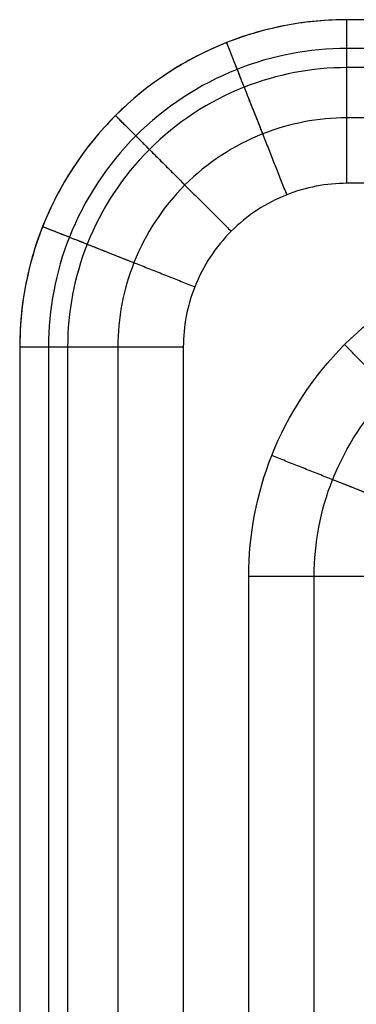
# Model space of a CAD drawing. Header units: millimetres. Extents: x 11469 to 14469, y -17491 to -14491.
# Tile 45 of 88: x 11469 to 11572, y -14792 to -14491. Entities that reach past the tile are written whole.
import ezdxf

# ---------------------------------------------------------------- set-up
doc = ezdxf.new("R2010")
doc.units = ezdxf.units.MM
doc.layers.add('compo7', color=7, linetype='Continuous', true_color=0x000000)

msp = doc.modelspace()

# ---------------------------------------------------------------- linework, layer by layer
at = {"layer": 'compo7'}
for p, q in [((12938.82, -14520.72, -750), (11568.82, -14520.72, -750)), ((12918.82, -14540.72), (11568.82, -14540.72)), ((11498.82, -14590.72, -750), (11498.82, -15960.72, -750)), ((11518.82, -14590.72), (11518.82, -15940.72)), ((11538.82, -15940.72), (11538.82, -14660.72)), ((11558.82, -15960.72, -750), (11558.82, -14660.72, -750))]:
    msp.add_line(p, q, dxfattribs=at)
for points, knots in [([(11568.82, -14490.72, -50), (11556.25, -14490.72, -50), (11530.08, -14495.71, -50), (11496.11, -14518.01, -50), (11473.81, -14551.98, -50), (11468.81, -14578.16, -50), (11468.82, -14590.72, -50)], [0, 0, 0, 0, 18.847842, 39.26966, 59.691479, 78.53932, 78.53932, 78.53932, 78.53932]), ([(11568.82, -14490.72, -720), (11556.25, -14490.72, -720), (11530.08, -14495.71, -720), (11496.11, -14518.01, -720), (11473.81, -14551.98, -720), (11468.81, -14578.16, -720), (11468.82, -14590.72, -720)], [0, 0, 0, 0, 26.386978, 54.977524, 83.56807, 109.955048, 109.955048, 109.955048, 109.955048]), ([(11568.82, -14499.51, -741.21), (11557.36, -14499.51, -741.21), (11533.48, -14504.06, -741.21), (11502.5, -14524.4, -741.21), (11482.15, -14555.38, -741.21), (11477.6, -14579.26, -741.21), (11477.6, -14590.72, -741.21)], [0, 0, 0, 0, 26.386978, 54.977524, 83.56807, 109.955048, 109.955048, 109.955048, 109.955048]), ([(11568.82, -14505.37, -14.64), (11558.09, -14505.36, -14.64), (11535.75, -14509.63, -14.64), (11506.76, -14528.66, -14.64), (11487.72, -14557.65, -14.64), (11483.46, -14580, -14.64), (11483.46, -14590.72, -14.64)], [0, 0, 0, 0, 18.847842, 39.26966, 59.691479, 78.53932, 78.53932, 78.53932, 78.53932]), ([(11568.82, -14520.72, -750), (11560.02, -14520.72, -750), (11541.7, -14524.21, -750), (11517.92, -14539.83, -750), (11502.31, -14563.6, -750), (11498.81, -14581.93, -750), (11498.82, -14590.72, -750)], [0, 0, 0, 0, 26.386978, 54.977524, 83.56807, 109.955048, 109.955048, 109.955048, 109.955048]), ([(11568.82, -14540.72), (11562.54, -14540.72), (11549.45, -14543.22), (11532.46, -14554.37), (11521.31, -14571.35), (11518.82, -14584.44), (11518.82, -14590.72)], [0, 0, 0, 0, 18.847842, 39.26966, 59.691479, 78.53932, 78.53932, 78.53932, 78.53932]), ([(11538.82, -14660.72), (11538.81, -14648.16), (11543.81, -14621.98), (11566.11, -14588.01), (11600.08, -14565.71), (11626.25, -14560.72), (11638.82, -14560.72)], [0, 0, 0, 0, 37.695683, 78.53932, 119.382957, 157.078641, 157.078641, 157.078641, 157.078641]), ([(11558.82, -14660.72, -750), (11558.81, -14650.67, -750), (11562.81, -14629.73, -750), (11580.65, -14602.56, -750), (11607.82, -14584.71, -750), (11628.77, -14580.72, -750), (11638.82, -14580.72, -750)], [0, 0, 0, 0, 30.156547, 62.831456, 95.506366, 125.662912, 125.662912, 125.662912, 125.662912])]:
    msp.add_open_spline(points, degree=3, knots=knots, dxfattribs=at)
for points in [[(11568.82, -14490.72, -385), (11468.82, -14490.72, -385), (11468.82, -14590.72, -385)], [(11568.82, -14540.72), (11568.82, -14490.72), (11568.82, -14490.72, -50)], [(11568.82, -14520.72, -750), (11568.82, -14490.72, -750), (11568.82, -14490.72, -720)], [(11532.01, -14497.74, -50), (11532.01, -14497.74), (11550.41, -14544.23)], [(11532.01, -14497.74, -720), (11532.01, -14497.74, -750), (11543.05, -14525.64, -750)], [(11498.1, -14520.01, -50), (11498.1, -14520.01), (11533.46, -14555.37)], [(11498.1, -14520.01, -720), (11498.1, -14520.01, -750), (11519.32, -14541.22, -750)], [(11475.84, -14553.91, -50), (11475.84, -14553.91), (11522.33, -14572.32)], [(11475.84, -14553.91, -720), (11475.84, -14553.91, -750), (11503.73, -14564.96, -750)], [(11468.82, -14590.72, -50), (11468.82, -14590.72), (11518.82, -14590.72)], [(11468.82, -14590.72, -720), (11468.82, -14590.72, -750), (11498.82, -14590.72, -750)], [(11603.46, -14625.37, -50), (11603.46, -14625.37), (11568.1, -14590.01)], [(11592.33, -14642.32, -50), (11592.33, -14642.32), (11545.84, -14623.91)], [(11592.33, -14642.32, -720), (11592.33, -14642.32, -750), (11564.43, -14631.27, -750)], [(11538.82, -14660.72), (11588.82, -14660.72), (11588.82, -14660.72, -50)], [(11558.82, -14660.72, -750), (11588.82, -14660.72, -750), (11588.82, -14660.72, -720)]]:
    msp.add_rational_spline(points, [1, 0.707106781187, 1], degree=2, dxfattribs=at)
for points in [[(12938.82, -14490.72, -720), (12253.82, -14490.72, -720), (11568.82, -14490.72, -720)], [(11568.82, -14490.72, -720), (11568.82, -14490.72, -385), (11568.82, -14490.72, -50)], [(12938.82, -14490.72, -50), (12253.82, -14490.72, -50), (11568.82, -14490.72, -50)], [(12938.82, -14490.72, -375), (12253.82, -14490.72, -375), (11568.82, -14490.72, -375)], [(12938.82, -14499.51, -741.21), (12253.82, -14499.51, -741.21), (11568.82, -14499.51, -741.21)], [(12932.96, -14505.37, -14.64), (12250.89, -14505.37, -14.64), (11568.82, -14505.37, -14.64)], [(11498.11, -14520.01, -720), (11498.11, -14520.01, -385), (11498.11, -14520.01, -50)], [(11468.82, -14590.72, -720), (11468.82, -14590.72, -385), (11468.82, -14590.72, -50)], [(11468.82, -14590.72, -50), (11468.82, -15275.72, -50), (11468.82, -15960.72, -50)], [(11468.82, -14590.72, -720), (11468.82, -15275.72, -720), (11468.82, -15960.72, -720)], [(11468.82, -14590.72, -375), (11468.82, -15275.72, -375), (11468.82, -15960.72, -375)], [(11477.6, -14590.72, -741.21), (11477.6, -15275.72, -741.21), (11477.6, -15960.72, -741.21)], [(11483.46, -14590.72, -14.64), (11483.46, -15272.79, -14.64), (11483.46, -15954.86, -14.64)]]:
    msp.add_open_spline(points, degree=2, dxfattribs=at)

doc.saveas('drawing.dxf')
